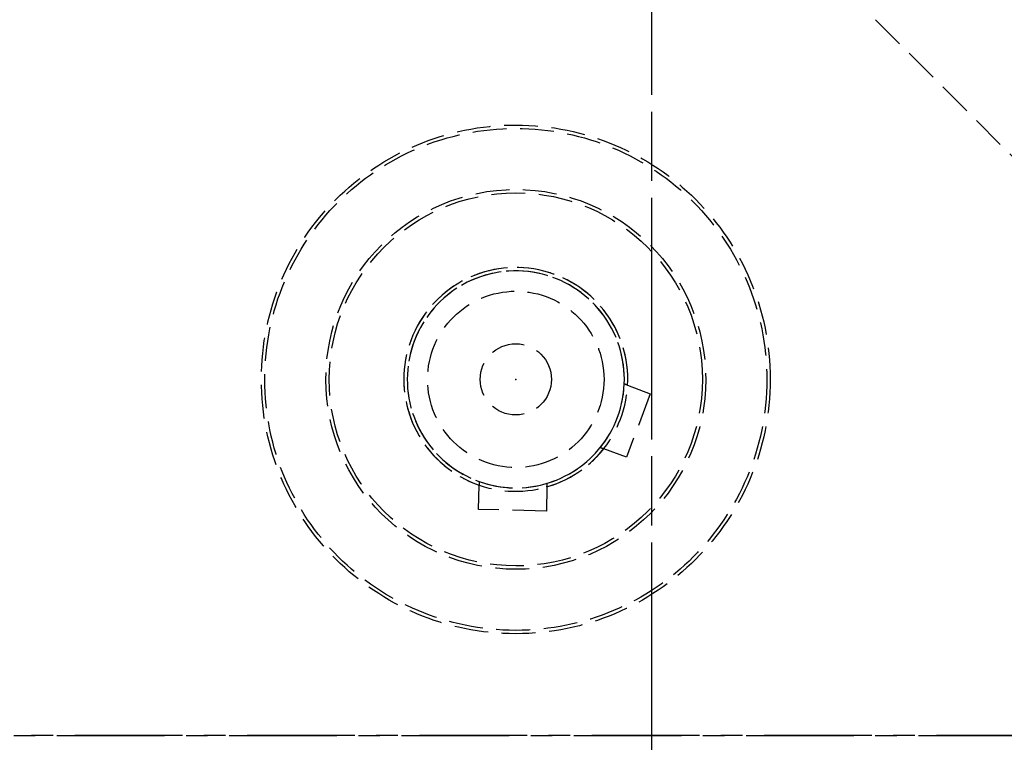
# Model space of a CAD drawing. Header units: millimetres. Extents: x 42975 to 708721, y 118172 to 172014.
# Tile 103 of 256: x 323277 to 323422, y 147636 to 147743. Entities that reach past the tile are written whole.
import ezdxf

# ---------------------------------------------------------------- set-up
doc = ezdxf.new("R2010")
doc.units = ezdxf.units.MM
doc.linetypes.add('ГТО-1 Пунктир', pattern=[7, 5, -2])
doc.linetypes.add('осевая', pattern=[50.8, 31.75, -6.35, 6.35, -6.35])
for name, color, linetype, lineweight in [('ГТО-2_Оси_025', 6, 'осевая', 25), ('ГТО-2_Размеры_035', 2, 'Continuous', 35), ('ОГОС_Пунктир_025', 151, 'ГТО-1 Пунктир', 25), ('ОГСО_Оси_025', 7, 'осевая', 25)]:
    doc.layers.add(name, color=color, linetype=linetype, lineweight=lineweight)

# ---------------------------------------------------------------- blocks, each defined once
blk = doc.blocks.new('ОГСО_Затвор_План')
at = {"layer": 'ГТО-2_Оси_025', "ltscale": 0.5}
blk.add_line((1439.69, 0), (-1270.3, 0), dxfattribs=at)
at = {"layer": 'ОГОС_Пунктир_025'}
for p, q in [((-871.14, 105.53), (-797.1, 31.5)), ((-871.14, 105.53), (-797.1, 31.5)), ((-907.69, 51.63), (-904.35, 50.37)), ((-904.35, 50.37), (-907.87, 41.01)), ((-907.87, 41.01), (-911.22, 42.28)), ((-929.66, 33.33), (-929.57, 36.91)), ((-919.58, 36.65), (-919.67, 33.08)), ((-919.67, 33.08), (-929.66, 33.33))]:
    blk.add_line(p, q, dxfattribs=at)
for radius in [37.5, 37.5, 37, 37, 28, 28, 27.5, 27.5, 13, 13, 5.25, 5.25]:
    blk.add_circle((-924.17, 52.5), radius, dxfattribs=at)
for radius, start, end in [(16.5, 286.1707, 250.8913), (16.5, 356.9887, 321.7093), (16, 286.741, 250.3211), (16, 357.559, 321.1391), (16, 321.1391, 357.559), (16, 250.3211, 286.741)]:
    blk.add_arc((-924.17, 52.5), radius, start, end, dxfattribs=at)
for points in [[(-907.69, 51.63), (-907.78, 51.66), (-907.94, 51.73), (-908.1, 51.79), (-908.18, 51.82)], [(-911.71, 42.46), (-911.63, 42.43), (-911.47, 42.37), (-911.3, 42.31), (-911.22, 42.28)], [(-929.56, 37.43), (-929.56, 37.35), (-929.57, 37.17), (-929.57, 37), (-929.57, 36.91)], [(-919.58, 36.65), (-919.57, 36.74), (-919.57, 36.92), (-919.56, 37.09), (-919.56, 37.18)]]:
    blk.add_open_spline(points, degree=3, dxfattribs=at)
blk.add_point((-924.17, 52.5), dxfattribs=at)
at = {"layer": 'ОГСО_Оси_025'}
for p, q in [((-904.17, 685), (-904.17, -995)), ((-904.17, 231.66), (-904.17, -211.17))]:
    blk.add_line(p, q, dxfattribs=at)
blk = doc.blocks.new('A$C1AA538EC')
at = {"layer": 'ГТО-2_Размеры_035', "rotation": 0.0001303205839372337}
blk.add_blockref('ОГСО_Затвор_План', (0, -11100.09), dxfattribs=at)

msp = doc.modelspace()

# ---------------------------------------------------------------- linework, layer by layer
at = {"layer": 'ГТО-2_Оси_025', "ltscale": 0.5}
msp.add_line((308398.4, 147637.02), (372499.03, 147637.02), dxfattribs=at)

# ---------------------------------------------------------------- block references
at = {"layer": 'ГТО-2_Размеры_035'}
msp.add_blockref('A$C1AA538EC', (324274.63, 158737.11), dxfattribs=at)

doc.saveas('drawing.dxf')
